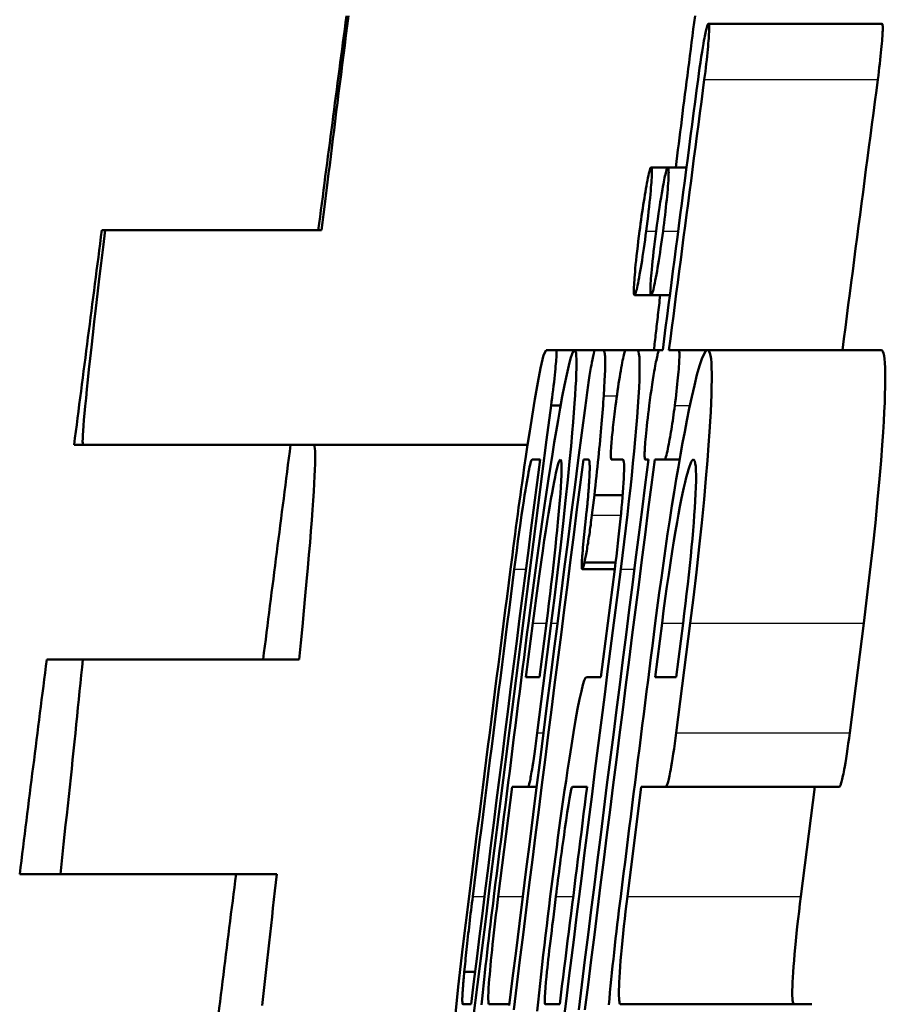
# Model space of a CAD drawing. Header units: millimetres. Extents: x 257 to 2036, y 206 to 1822.
# Tile 36 of 66: x 931.63 to 933.65, y 1614.92 to 1617.22. Entities that reach past the tile are written whole.
import ezdxf

# ---------------------------------------------------------------- set-up
doc = ezdxf.new("R2010")
doc.units = ezdxf.units.MM
doc.header["$LTSCALE"] = 7
doc.layers.add('Sichtbare Kanten(DIN)', color=7, linetype='Continuous', lineweight=50)
doc.layers.add('Sichtbare tangentiale Kanten(DIN)', color=3, linetype='Continuous', lineweight=25)

msp = doc.modelspace()

# ---------------------------------------------------------------- linework, layer by layer
at = {"layer": 'Sichtbare Kanten(DIN)'}
for p, q in [((933.2348, 1617.209), (933.639, 1617.209)), ((933.1013, 1616.8743), (933.1401, 1616.8743)), ((933.1401, 1616.8743), (933.1835, 1616.8743)), ((931.8218, 1616.7277), (931.8295, 1616.7277)), ((931.8295, 1616.7277), (932.3337, 1616.7277)), ((933.0624, 1616.5764), (933.1012, 1616.5764)), ((933.1012, 1616.5764), (933.1446, 1616.5764)), ((932.8568, 1616.4487), (932.8801, 1616.4487)), ((932.8801, 1616.4487), (932.9229, 1616.4487)), ((932.9229, 1616.4487), (932.9704, 1616.4487)), ((932.9704, 1616.4487), (932.9882, 1616.4487)), ((932.9882, 1616.4487), (933.0418, 1616.4487)), ((933.0418, 1616.4487), (933.0684, 1616.4487)), ((933.0684, 1616.4487), (933.1206, 1616.4487)), ((933.1206, 1616.4487), (933.128, 1616.4487)), ((933.1426, 1616.4487), (933.1652, 1616.4487)), ((933.1652, 1616.4487), (933.2326, 1616.4487)), ((933.2326, 1616.4487), (933.6368, 1616.4487)), ((932.8681, 1616.3191), (932.8903, 1616.3191)), ((931.7783, 1616.2277), (931.7572, 1616.2277)), ((931.7783, 1616.2277), (932.2824, 1616.2277)), ((932.2824, 1616.2277), (932.3154, 1616.2277)), ((932.8134, 1616.2277), (932.3154, 1616.2277)), ((932.8424, 1616.1933), (932.8238, 1616.1933)), ((932.9552, 1616.1933), (932.9434, 1616.1933)), ((933.0354, 1616.1933), (933.0088, 1616.1933)), ((933.095, 1616.1933), (933.0876, 1616.1933)), ((933.1322, 1616.1933), (933.1096, 1616.1933)), ((933.1322, 1616.1933), (933.1674, 1616.1933)), ((932.9633, 1616.0637), (932.9689, 1616.1102)), ((932.9689, 1616.1102), (933.0349, 1616.1102)), ((932.9509, 1616.0715), (932.9424, 1615.9883)), ((932.9408, 1615.938), (933.0164, 1615.938)), ((932.9457, 1615.9535), (933.0183, 1615.9535)), ((933.0164, 1615.938), (932.9843, 1615.6865)), ((932.8095, 1615.6865), (932.8255, 1615.8122)), ((932.8359, 1615.5569), (932.8684, 1615.8122)), ((932.8573, 1615.8122), (932.8413, 1615.6865)), ((933.1105, 1615.6865), (933.1265, 1615.8122)), ((933.1754, 1615.8122), (933.1594, 1615.6865)), ((933.1596, 1615.5569), (933.1921, 1615.8122)), ((933.5962, 1615.8122), (933.5637, 1615.5569)), ((931.6934, 1615.7277), (931.7774, 1615.7277)), ((931.7774, 1615.7277), (932.2816, 1615.7277)), ((932.8095, 1615.6865), (932.8413, 1615.6865)), ((932.9504, 1615.6865), (932.9843, 1615.6865)), ((933.1105, 1615.6865), (933.1594, 1615.6865)), ((932.745, 1615.1758), (932.7771, 1615.4311)), ((932.8145, 1615.4311), (932.7771, 1615.4311)), ((932.8145, 1615.4311), (932.8345, 1615.4311)), ((932.9519, 1615.4311), (932.918, 1615.4311)), ((933.0459, 1615.1758), (933.0781, 1615.4311)), ((933.1353, 1615.4311), (933.0781, 1615.4311)), ((933.1353, 1615.4311), (933.5394, 1615.4311)), ((933.4821, 1615.4311), (933.4499, 1615.1758)), ((931.7251, 1615.2277), (931.6304, 1615.2277)), ((932.2292, 1615.2277), (931.7251, 1615.2277)), ((932.6659, 1614.9998), (932.691, 1614.9998)), ((932.6631, 1614.9243), (932.6816, 1614.9243)), ((932.7238, 1614.9243), (932.7508, 1614.9243)), ((932.7508, 1614.9243), (932.7709, 1614.9243)), ((932.8544, 1614.9243), (932.8883, 1614.9243)), ((933.0303, 1614.9243), (933.0716, 1614.9243)), ((933.0716, 1614.9243), (933.4756, 1614.9243))]:
    msp.add_line(p, q, dxfattribs=at)
at = {"layer": 'Sichtbare Kanten(DIN)', "flags": 128}
for points in [[(932.3337, 1616.7277), (932.3359, 1616.7458), (932.3381, 1616.7641), (932.3404, 1616.7827), (932.3427, 1616.8015), (932.3451, 1616.8206), (932.3475, 1616.84), (932.3499, 1616.8596), (932.3524, 1616.8794), (932.3549, 1616.8995), (932.3574, 1616.9198), (932.36, 1616.9404), (932.3626, 1616.9612), (932.3652, 1616.9823), (932.3679, 1617.0036), (932.3706, 1617.025), (932.3733, 1617.0468), (932.3761, 1617.0687), (932.3789, 1617.0908), (932.3817, 1617.1131), (932.3846, 1617.1357), (932.3875, 1617.1584), (932.3904, 1617.1813), (932.3934, 1617.2044), (932.3964, 1617.2277)], [(933.1586, 1616.8743), (933.1602, 1616.8878), (933.1619, 1616.9015), (933.1637, 1616.9152), (933.1654, 1616.9291), (933.1671, 1616.9431), (933.1689, 1616.9572), (933.1707, 1616.9713), (933.1725, 1616.9856), (933.1743, 1617), (933.1761, 1617.0145), (933.178, 1617.0291), (933.1799, 1617.0438), (933.1817, 1617.0586), (933.1836, 1617.0735), (933.1855, 1617.0885), (933.1874, 1617.1036), (933.1894, 1617.1188), (933.1913, 1617.1341), (933.1933, 1617.1495), (933.1953, 1617.1649), (933.1973, 1617.1805), (933.1993, 1617.1961), (933.2013, 1617.2119), (933.2033, 1617.2277)], [(933.2348, 1617.209), (933.2344, 1617.2088), (933.234, 1617.2085), (933.2335, 1617.2078), (933.233, 1617.2069), (933.2325, 1617.2056), (933.2319, 1617.2041), (933.2313, 1617.2022), (933.2307, 1617.2), (933.23, 1617.1974), (933.2293, 1617.1945), (933.2285, 1617.1913), (933.2278, 1617.1878), (933.227, 1617.184), (933.2261, 1617.1798), (933.2253, 1617.1753), (933.2242, 1617.1698), (933.2229, 1617.1626), (933.2214, 1617.1539), (933.2197, 1617.1435), (933.2179, 1617.1316), (933.2159, 1617.1189), (933.2141, 1617.106), (933.2122, 1617.0927), (933.2104, 1617.0793)], [(933.225, 1617.0793), (933.2262, 1617.0885), (933.2274, 1617.0977), (933.2285, 1617.1068), (933.2296, 1617.1157), (933.2306, 1617.1245), (933.2315, 1617.133), (933.2323, 1617.1412), (933.2331, 1617.1489), (933.2337, 1617.156), (933.2343, 1617.1626), (933.2348, 1617.1687), (933.2352, 1617.1744), (933.2355, 1617.1796), (933.2358, 1617.1845), (933.236, 1617.1891), (933.2362, 1617.1932), (933.2363, 1617.1969), (933.2363, 1617.2001), (933.2362, 1617.2029), (933.2361, 1617.2051), (933.2359, 1617.2068), (933.2356, 1617.208), (933.2352, 1617.2087), (933.2348, 1617.209)], [(933.639, 1617.209), (933.6394, 1617.2087), (933.6397, 1617.208), (933.64, 1617.2068), (933.6402, 1617.2051), (933.6404, 1617.2029), (933.6404, 1617.2001), (933.6404, 1617.1969), (933.6404, 1617.1932), (933.6402, 1617.1891), (933.64, 1617.1846), (933.6397, 1617.1797), (933.6393, 1617.1744), (933.6389, 1617.1687), (933.6384, 1617.1626), (933.6379, 1617.156), (933.6372, 1617.1489), (933.6365, 1617.1412), (933.6356, 1617.1331), (933.6347, 1617.1245), (933.6337, 1617.1158), (933.6326, 1617.1068), (933.6315, 1617.0977), (933.6304, 1617.0885), (933.6292, 1617.0793)], [(933.2104, 1617.0793), (933.207, 1617.0531), (933.2035, 1617.0268), (933.2001, 1617.0005), (933.1966, 1616.9742), (933.1932, 1616.9479), (933.1897, 1616.9217), (933.1863, 1616.8954), (933.1828, 1616.8691), (933.1794, 1616.8428), (933.1759, 1616.8166), (933.1725, 1616.7903), (933.1691, 1616.764), (933.1656, 1616.7377), (933.1622, 1616.7114), (933.1588, 1616.6852), (933.1553, 1616.6589), (933.1519, 1616.6326), (933.1485, 1616.6063), (933.1451, 1616.5801), (933.1417, 1616.5538), (933.1383, 1616.5275), (933.1348, 1616.5012), (933.1314, 1616.475), (933.128, 1616.4487)], [(933.1426, 1616.4487), (933.146, 1616.475), (933.1494, 1616.5012), (933.1529, 1616.5275), (933.1563, 1616.5538), (933.1597, 1616.5801), (933.1631, 1616.6063), (933.1665, 1616.6326), (933.17, 1616.6589), (933.1734, 1616.6852), (933.1768, 1616.7114), (933.1802, 1616.7377), (933.1837, 1616.764), (933.1871, 1616.7903), (933.1905, 1616.8166), (933.194, 1616.8428), (933.1974, 1616.8691), (933.2009, 1616.8954), (933.2043, 1616.9217), (933.2078, 1616.9479), (933.2112, 1616.9742), (933.2147, 1617.0005), (933.2181, 1617.0268), (933.2216, 1617.0531), (933.225, 1617.0793)], [(933.6292, 1617.0793), (933.6257, 1617.0531), (933.6223, 1617.0268), (933.6188, 1617.0005), (933.6153, 1616.9742), (933.6119, 1616.9479), (933.6084, 1616.9217), (933.605, 1616.8954), (933.6015, 1616.8691), (933.5981, 1616.8428), (933.5946, 1616.8166), (933.5912, 1616.7903), (933.5878, 1616.764), (933.5843, 1616.7377), (933.5809, 1616.7114), (933.5775, 1616.6852), (933.574, 1616.6589), (933.5706, 1616.6326), (933.5672, 1616.6063), (933.5637, 1616.5801), (933.5603, 1616.5538), (933.5569, 1616.5275), (933.5535, 1616.5012), (933.5501, 1616.475), (933.5467, 1616.4487)], [(933.1013, 1616.8743), (933.1007, 1616.8739), (933.1, 1616.8728), (933.0991, 1616.8709), (933.0982, 1616.8681), (933.0972, 1616.8645), (933.0961, 1616.8601), (933.095, 1616.8551), (933.0938, 1616.8496), (933.0926, 1616.8436), (933.0914, 1616.8374), (933.0902, 1616.8309), (933.089, 1616.8243), (933.0878, 1616.8174), (933.0866, 1616.8102), (933.0853, 1616.8027), (933.0841, 1616.7949), (933.0828, 1616.7868), (933.0816, 1616.7784), (933.0803, 1616.7698), (933.079, 1616.7611), (933.0778, 1616.7523), (933.0766, 1616.7434), (933.0754, 1616.7344), (933.0742, 1616.7253)], [(933.0896, 1616.7253), (933.0911, 1616.737), (933.0926, 1616.7486), (933.094, 1616.7602), (933.0953, 1616.7714), (933.0965, 1616.7824), (933.0976, 1616.793), (933.0986, 1616.8028), (933.0995, 1616.8116), (933.1002, 1616.8197), (933.1008, 1616.827), (933.1013, 1616.8335), (933.1017, 1616.8394), (933.1021, 1616.8449), (933.1024, 1616.8499), (933.1026, 1616.8546), (933.1028, 1616.8588), (933.1029, 1616.8625), (933.1029, 1616.8657), (933.1028, 1616.8684), (933.1026, 1616.8706), (933.1024, 1616.8722), (933.1021, 1616.8734), (933.1017, 1616.8741), (933.1013, 1616.8743)], [(933.1401, 1616.8743), (933.1396, 1616.8741), (933.1391, 1616.8735), (933.1386, 1616.8726), (933.138, 1616.8712), (933.1373, 1616.8694), (933.1366, 1616.8672), (933.1359, 1616.8645), (933.1351, 1616.8614), (933.1343, 1616.8579), (933.1334, 1616.8541), (933.1325, 1616.8499), (933.1316, 1616.8453), (933.1306, 1616.8404), (933.1296, 1616.8352), (933.1286, 1616.8295), (933.1274, 1616.8227), (933.1259, 1616.8143), (933.1243, 1616.8044), (933.1224, 1616.7931), (933.1204, 1616.7804), (933.1185, 1616.767), (933.1165, 1616.7534), (933.1146, 1616.7395), (933.1127, 1616.7253)], [(933.1288, 1616.7253), (933.13, 1616.7348), (933.1312, 1616.7442), (933.1323, 1616.7536), (933.1335, 1616.7629), (933.1345, 1616.772), (933.1355, 1616.781), (933.1365, 1616.7898), (933.1374, 1616.7984), (933.1382, 1616.8067), (933.139, 1616.8147), (933.1397, 1616.8225), (933.1403, 1616.83), (933.1408, 1616.8371), (933.1413, 1616.8437), (933.1416, 1616.8497), (933.1418, 1616.855), (933.1419, 1616.8597), (933.142, 1616.8638), (933.1419, 1616.8672), (933.1417, 1616.8698), (933.1414, 1616.8718), (933.141, 1616.8732), (933.1406, 1616.874), (933.1401, 1616.8743)], [(931.7783, 1616.2277), (931.7777, 1616.2286), (931.7773, 1616.2314), (931.7771, 1616.2359), (931.7772, 1616.2423), (931.7776, 1616.2504), (931.7782, 1616.2604), (931.779, 1616.2721), (931.7801, 1616.2857), (931.7815, 1616.3009), (931.7831, 1616.318), (931.7849, 1616.3367), (931.7869, 1616.3572), (931.7892, 1616.3793), (931.7918, 1616.4031), (931.7945, 1616.4286), (931.7975, 1616.4556), (931.8008, 1616.4843), (931.8042, 1616.5146), (931.8079, 1616.5465), (931.8118, 1616.5798), (931.8159, 1616.6147), (931.8202, 1616.6509), (931.8248, 1616.6886), (931.8295, 1616.7277)], [(933.0742, 1616.7253), (933.0726, 1616.7136), (933.0712, 1616.702), (933.0698, 1616.6905), (933.0685, 1616.6792), (933.0673, 1616.6682), (933.0661, 1616.6576), (933.0651, 1616.6479), (933.0643, 1616.639), (933.0636, 1616.6309), (933.0629, 1616.6237), (933.0624, 1616.6172), (933.062, 1616.6113), (933.0616, 1616.6058), (933.0613, 1616.6007), (933.0611, 1616.5961), (933.061, 1616.5919), (933.0609, 1616.5882), (933.0609, 1616.5849), (933.061, 1616.5822), (933.0611, 1616.5801), (933.0613, 1616.5784), (933.0616, 1616.5773), (933.062, 1616.5766), (933.0624, 1616.5764)], [(933.0624, 1616.5764), (933.063, 1616.5766), (933.0635, 1616.5774), (933.0642, 1616.5788), (933.0649, 1616.5807), (933.0657, 1616.5832), (933.0666, 1616.5863), (933.0675, 1616.5901), (933.0685, 1616.5944), (933.0696, 1616.5992), (933.0707, 1616.6047), (933.0719, 1616.6108), (933.0731, 1616.6174), (933.0744, 1616.6246), (933.0758, 1616.6323), (933.0771, 1616.6402), (933.0785, 1616.6486), (933.0799, 1616.6574), (933.0813, 1616.6665), (933.0827, 1616.6759), (933.0842, 1616.6855), (933.0855, 1616.6953), (933.0869, 1616.7052), (933.0883, 1616.7152), (933.0896, 1616.7253)], [(933.1127, 1616.7253), (933.1111, 1616.7133), (933.1096, 1616.7014), (933.1082, 1616.6895), (933.1068, 1616.6779), (933.1056, 1616.6665), (933.1044, 1616.6555), (933.1034, 1616.6454), (933.1025, 1616.6364), (933.1018, 1616.6284), (933.1012, 1616.6213), (933.1007, 1616.615), (933.1003, 1616.6094), (933.1, 1616.6041), (933.0997, 1616.5992), (933.0996, 1616.5948), (933.0995, 1616.5908), (933.0994, 1616.5873), (933.0995, 1616.5843), (933.0996, 1616.5818), (933.0998, 1616.5798), (933.1, 1616.5783), (933.1003, 1616.5772), (933.1007, 1616.5766), (933.1012, 1616.5764)], [(933.1012, 1616.5764), (933.1017, 1616.5766), (933.1023, 1616.5774), (933.103, 1616.5788), (933.1038, 1616.5807), (933.1046, 1616.5832), (933.1055, 1616.5863), (933.1064, 1616.5901), (933.1075, 1616.5944), (933.1085, 1616.5992), (933.1097, 1616.6047), (933.1109, 1616.6107), (933.1121, 1616.6174), (933.1135, 1616.6246), (933.1148, 1616.6322), (933.1162, 1616.6402), (933.1176, 1616.6486), (933.119, 1616.6573), (933.1204, 1616.6665), (933.1219, 1616.6759), (933.1233, 1616.6855), (933.1247, 1616.6953), (933.1261, 1616.7052), (933.1274, 1616.7152), (933.1288, 1616.7253)], [(933.1077, 1616.4487), (933.1082, 1616.4535), (933.1087, 1616.4583), (933.1093, 1616.4632), (933.1098, 1616.4681), (933.1104, 1616.4731), (933.111, 1616.4781), (933.1115, 1616.4832), (933.1121, 1616.4883), (933.1127, 1616.4935), (933.1133, 1616.4987), (933.1139, 1616.5039), (933.1145, 1616.5092), (933.1151, 1616.5146), (933.1158, 1616.52), (933.1164, 1616.5254), (933.117, 1616.5309), (933.1177, 1616.5364), (933.1183, 1616.542), (933.119, 1616.5476), (933.1196, 1616.5533), (933.1203, 1616.559), (933.121, 1616.5647), (933.1217, 1616.5705), (933.1223, 1616.5764)], [(932.8568, 1616.4487), (932.8505, 1616.4366), (932.8433, 1616.4061), (932.8371, 1616.3728), (932.8304, 1616.3339), (932.8239, 1616.2945), (932.8183, 1616.2594), (932.8135, 1616.2281), (932.8093, 1616.2003), (932.8057, 1616.176), (932.8028, 1616.1557), (932.8005, 1616.1396), (932.7985, 1616.1256), (932.7966, 1616.1113), (932.7945, 1616.0966), (932.7925, 1616.0817), (932.7905, 1616.0664), (932.7884, 1616.0509), (932.7863, 1616.0352), (932.7842, 1616.0193), (932.7821, 1616.0032), (932.78, 1615.987), (932.7779, 1615.9707), (932.7758, 1615.9544), (932.7737, 1615.938)], [(932.9229, 1616.4487), (932.9203, 1616.4466), (932.9172, 1616.4401), (932.9135, 1616.4288), (932.9092, 1616.4126), (932.9044, 1616.3916), (932.8993, 1616.3671), (932.8942, 1616.3406), (932.8892, 1616.3131), (932.8844, 1616.2856), (932.8799, 1616.2592), (932.8756, 1616.233), (932.8711, 1616.2058), (932.8667, 1616.1776), (932.8621, 1616.1483), (932.8575, 1616.1179), (932.8528, 1616.0863), (932.8481, 1616.0537), (932.8433, 1616.0204), (932.8386, 1615.9867), (932.8339, 1615.9526), (932.8292, 1615.918), (932.8246, 1615.8831), (932.82, 1615.8478), (932.8154, 1615.8122)], [(932.8681, 1616.3191), (932.8693, 1616.3284), (932.8705, 1616.3377), (932.8717, 1616.347), (932.8728, 1616.3562), (932.8738, 1616.3652), (932.8749, 1616.374), (932.8758, 1616.3824), (932.8767, 1616.3904), (932.8774, 1616.3977), (932.8781, 1616.4045), (932.8787, 1616.4108), (932.8792, 1616.4165), (932.8797, 1616.4217), (932.8801, 1616.4266), (932.8804, 1616.4309), (932.8806, 1616.4348), (932.8808, 1616.4382), (932.8809, 1616.4411), (932.8809, 1616.4436), (932.8809, 1616.4455), (932.8807, 1616.4469), (932.8806, 1616.4479), (932.8803, 1616.4485), (932.8801, 1616.4487)], [(932.8684, 1615.8122), (932.8758, 1615.8715), (932.883, 1615.9303), (932.8898, 1615.9882), (932.8962, 1616.0444), (932.902, 1616.0983), (932.907, 1616.1464), (932.9112, 1616.1886), (932.9146, 1616.225), (932.9173, 1616.2556), (932.9194, 1616.2808), (932.9212, 1616.3031), (932.9228, 1616.3242), (932.9242, 1616.3438), (932.9253, 1616.3619), (932.9262, 1616.3784), (932.9268, 1616.3934), (932.9272, 1616.4067), (932.9273, 1616.4182), (932.9272, 1616.4277), (932.9268, 1616.4354), (932.9262, 1616.4413), (932.9253, 1616.4454), (932.9243, 1616.4479), (932.9229, 1616.4487)], [(932.9704, 1616.4487), (932.9696, 1616.4478), (932.9686, 1616.445), (932.9674, 1616.4404), (932.966, 1616.4342), (932.9645, 1616.427), (932.9631, 1616.4198), (932.9619, 1616.4132), (932.961, 1616.408), (932.9602, 1616.4035), (932.9594, 1616.3988), (932.9586, 1616.394), (932.9578, 1616.389), (932.957, 1616.3838), (932.9562, 1616.3785), (932.9553, 1616.3729), (932.9545, 1616.3672), (932.9537, 1616.3614), (932.9528, 1616.3555), (932.952, 1616.3496), (932.9512, 1616.3436), (932.9503, 1616.3375), (932.9495, 1616.3314), (932.9487, 1616.3253), (932.9479, 1616.3191)], [(932.9907, 1616.3423), (932.9919, 1616.3612), (932.9928, 1616.3772), (932.9935, 1616.3905), (932.994, 1616.4014), (932.9942, 1616.4102), (932.9944, 1616.4171), (932.9944, 1616.4224), (932.9943, 1616.4264), (932.9942, 1616.4295), (932.9941, 1616.4323), (932.9939, 1616.4348), (932.9936, 1616.4371), (932.9934, 1616.4391), (932.993, 1616.4409), (932.9927, 1616.4425), (932.9923, 1616.4439), (932.9919, 1616.4451), (932.9914, 1616.4461), (932.9909, 1616.447), (932.9904, 1616.4476), (932.9899, 1616.4481), (932.9894, 1616.4484), (932.9888, 1616.4486), (932.9882, 1616.4487)], [(933.0418, 1616.4487), (933.0413, 1616.4485), (933.0408, 1616.4478), (933.0402, 1616.4467), (933.0396, 1616.445), (933.039, 1616.4429), (933.0382, 1616.4403), (933.0374, 1616.4371), (933.0366, 1616.4334), (933.0357, 1616.4292), (933.0347, 1616.4245), (933.0337, 1616.4193), (933.0326, 1616.4135), (933.0315, 1616.4072), (933.0303, 1616.4005), (933.0291, 1616.3936), (933.0279, 1616.3862), (933.0267, 1616.3786), (933.0255, 1616.3706), (933.0243, 1616.3623), (933.0231, 1616.3539), (933.0218, 1616.3454), (933.0207, 1616.3367), (933.0195, 1616.3279), (933.0183, 1616.3191)], [(933.0302, 1615.938), (933.0342, 1615.97), (933.0382, 1616.0019), (933.042, 1616.0337), (933.0458, 1616.0652), (933.0493, 1616.0962), (933.0527, 1616.1266), (933.0558, 1616.1564), (933.0588, 1616.1853), (933.0615, 1616.2133), (933.064, 1616.2404), (933.0663, 1616.2666), (933.0683, 1616.292), (933.0701, 1616.3165), (933.0717, 1616.3394), (933.0729, 1616.3603), (933.0737, 1616.3791), (933.0742, 1616.3959), (933.0744, 1616.4104), (933.0742, 1616.4226), (933.0737, 1616.4323), (933.0728, 1616.4396), (933.0716, 1616.4447), (933.0701, 1616.4477), (933.0684, 1616.4487)], [(933.1206, 1616.4487), (933.1202, 1616.4486), (933.1197, 1616.4481), (933.1193, 1616.4474), (933.1188, 1616.4463), (933.1182, 1616.4449), (933.1176, 1616.4432), (933.117, 1616.4411), (933.1163, 1616.4386), (933.1156, 1616.4357), (933.1148, 1616.4326), (933.1141, 1616.4291), (933.1133, 1616.4252), (933.1124, 1616.4211), (933.1116, 1616.4166), (933.1107, 1616.4117), (933.1096, 1616.4057), (933.1083, 1616.3983), (933.1068, 1616.3896), (933.1052, 1616.3795), (933.1035, 1616.3681), (933.1017, 1616.3562), (933.1, 1616.344), (933.0983, 1616.3316), (933.0967, 1616.3191)], [(933.2326, 1616.4487), (933.2288, 1616.4466), (933.2244, 1616.44), (933.2194, 1616.4285), (933.2139, 1616.4122), (933.2079, 1616.3909), (933.2018, 1616.3663), (933.1957, 1616.3397), (933.1899, 1616.3121), (933.1844, 1616.2847), (933.1793, 1616.2584), (933.1744, 1616.2322), (933.1695, 1616.2051), (933.1646, 1616.1769), (933.1596, 1616.1477), (933.1546, 1616.1173), (933.1496, 1616.0859), (933.1445, 1616.0533), (933.1395, 1616.0201), (933.1346, 1615.9864), (933.1297, 1615.9523), (933.1249, 1615.9178), (933.1201, 1615.883), (933.1155, 1615.8478), (933.1109, 1615.8122)], [(933.1563, 1616.3191), (933.1573, 1616.3276), (933.1584, 1616.336), (933.1594, 1616.3444), (933.1604, 1616.3527), (933.1613, 1616.3609), (933.1621, 1616.3688), (933.1629, 1616.3766), (933.1636, 1616.384), (933.1643, 1616.3911), (933.1648, 1616.3978), (933.1653, 1616.4043), (933.1658, 1616.4104), (933.1661, 1616.4162), (933.1665, 1616.4217), (933.1667, 1616.4267), (933.1669, 1616.4313), (933.1669, 1616.4354), (933.1669, 1616.439), (933.1669, 1616.442), (933.1667, 1616.4445), (933.1664, 1616.4463), (933.1661, 1616.4477), (933.1657, 1616.4484), (933.1652, 1616.4487)], [(933.1921, 1615.8122), (933.1995, 1615.872), (933.2066, 1615.9314), (933.2132, 1615.9898), (933.2192, 1616.0464), (933.2246, 1616.1006), (933.2289, 1616.149), (933.2324, 1616.1912), (933.2351, 1616.2274), (933.2372, 1616.2578), (933.2387, 1616.2825), (933.2399, 1616.3047), (933.2409, 1616.3255), (933.2416, 1616.3449), (933.2421, 1616.3629), (933.2423, 1616.3793), (933.2423, 1616.3941), (933.242, 1616.4072), (933.2414, 1616.4185), (933.2406, 1616.428), (933.2395, 1616.4356), (933.2381, 1616.4414), (933.2365, 1616.4455), (933.2347, 1616.4479), (933.2326, 1616.4487)], [(933.6368, 1616.4487), (933.6389, 1616.4479), (933.6407, 1616.4455), (933.6423, 1616.4414), (933.6436, 1616.4355), (933.6447, 1616.4279), (933.6456, 1616.4185), (933.6462, 1616.4072), (933.6465, 1616.3941), (933.6465, 1616.3792), (933.6463, 1616.3628), (933.6458, 1616.3449), (933.6451, 1616.3255), (933.6441, 1616.3046), (933.6429, 1616.2824), (933.6414, 1616.2576), (933.6393, 1616.2273), (933.6366, 1616.191), (933.6331, 1616.1488), (933.6287, 1616.1004), (933.6234, 1616.0463), (933.6174, 1615.9896), (933.6108, 1615.9313), (933.6037, 1615.872), (933.5962, 1615.8122)], [(932.9689, 1616.1102), (932.9701, 1616.1216), (932.9714, 1616.1329), (932.9726, 1616.1441), (932.9738, 1616.1551), (932.975, 1616.166), (932.9761, 1616.1768), (932.9772, 1616.1875), (932.9783, 1616.198), (932.9793, 1616.2084), (932.9803, 1616.2186), (932.9813, 1616.2288), (932.9823, 1616.2387), (932.9832, 1616.2485), (932.984, 1616.2581), (932.9849, 1616.2674), (932.9857, 1616.2766), (932.9864, 1616.2855), (932.9872, 1616.2942), (932.9878, 1616.3027), (932.9885, 1616.3111), (932.9891, 1616.3192), (932.9897, 1616.3271), (932.9902, 1616.3348), (932.9907, 1616.3423)], [(932.687, 1614.8913), (932.6969, 1614.9706), (932.7068, 1615.0499), (932.7167, 1615.1292), (932.7266, 1615.2085), (932.7366, 1615.2878), (932.7466, 1615.3671), (932.7566, 1615.4464), (932.7666, 1615.5257), (932.7767, 1615.6051), (932.7868, 1615.6844), (932.7969, 1615.7637), (932.807, 1615.8431), (932.8171, 1615.9224), (932.8273, 1616.0017), (932.8374, 1616.0811), (932.8476, 1616.1604), (932.8578, 1616.2397), (932.8681, 1616.3191)], [(932.9479, 1616.3191), (932.9397, 1616.2555), (932.9315, 1616.192), (932.9233, 1616.1285), (932.9152, 1616.065), (932.907, 1616.0014), (932.8989, 1615.9379), (932.8908, 1615.8744), (932.8827, 1615.8108), (932.8746, 1615.7473), (932.8665, 1615.6838), (932.8584, 1615.6203), (932.8504, 1615.5568), (932.8423, 1615.4933), (932.8343, 1615.4297), (932.8263, 1615.3662), (932.8183, 1615.3027), (932.8103, 1615.2392), (932.8023, 1615.1757), (932.7943, 1615.1122), (932.7864, 1615.0487), (932.7785, 1614.9852), (932.7705, 1614.9217)], [(933.0183, 1616.3191), (933.0175, 1616.3126), (933.0167, 1616.3061), (933.0159, 1616.2996), (933.0151, 1616.2932), (933.0143, 1616.2868), (933.0136, 1616.2805), (933.0129, 1616.2742), (933.0122, 1616.2681), (933.0116, 1616.2622), (933.011, 1616.2564), (933.0104, 1616.2508), (933.0099, 1616.2455), (933.0095, 1616.2404), (933.009, 1616.2355), (933.0087, 1616.2308), (933.0083, 1616.2258), (933.0079, 1616.2201), (933.0076, 1616.2141), (933.0073, 1616.2082), (933.0073, 1616.2028), (933.0074, 1616.1985), (933.0077, 1616.1956), (933.0081, 1616.1939), (933.0088, 1616.1933)], [(933.0967, 1616.3191), (933.0954, 1616.3095), (933.0942, 1616.2999), (933.0931, 1616.2904), (933.092, 1616.281), (933.091, 1616.2719), (933.0901, 1616.263), (933.0893, 1616.2548), (933.0886, 1616.2472), (933.0879, 1616.2403), (933.0874, 1616.234), (933.087, 1616.2283), (933.0867, 1616.2231), (933.0864, 1616.2183), (933.0862, 1616.2139), (933.086, 1616.2099), (933.0859, 1616.2064), (933.0859, 1616.2032), (933.086, 1616.2004), (933.0861, 1616.1982), (933.0863, 1616.1964), (933.0865, 1616.195), (933.0868, 1616.1941), (933.0872, 1616.1935), (933.0876, 1616.1933)], [(933.1322, 1616.1933), (933.1329, 1616.1937), (933.1337, 1616.1949), (933.1346, 1616.197), (933.1355, 1616.1999), (933.1366, 1616.2036), (933.1377, 1616.2081), (933.1389, 1616.2131), (933.14, 1616.2184), (933.1411, 1616.2239), (933.1422, 1616.2294), (933.1433, 1616.2348), (933.1442, 1616.2401), (933.1452, 1616.2457), (933.1462, 1616.2515), (933.1473, 1616.2575), (933.1483, 1616.2637), (933.1493, 1616.2702), (933.1503, 1616.2769), (933.1514, 1616.2837), (933.1524, 1616.2906), (933.1534, 1616.2976), (933.1543, 1616.3047), (933.1553, 1616.3118), (933.1563, 1616.3191)], [(932.2816, 1615.7277), (932.2854, 1615.7668), (932.2891, 1615.8046), (932.2925, 1615.8409), (932.2957, 1615.8757), (932.2987, 1615.9091), (932.3016, 1615.9409), (932.3042, 1615.9712), (932.3066, 1615.9999), (932.3088, 1616.027), (932.3108, 1616.0524), (932.3125, 1616.0762), (932.3141, 1616.0983), (932.3154, 1616.1188), (932.3165, 1616.1375), (932.3174, 1616.1545), (932.3181, 1616.1698), (932.3185, 1616.1833), (932.3187, 1616.1951), (932.3187, 1616.205), (932.3185, 1616.2132), (932.3181, 1616.2195), (932.3174, 1616.2241), (932.3165, 1616.2268), (932.3154, 1616.2277)], [(932.8424, 1616.1933), (932.8356, 1616.1404), (932.8288, 1616.0876), (932.822, 1616.0347), (932.8152, 1615.9818), (932.8084, 1615.9289), (932.8017, 1615.876), (932.7949, 1615.8231), (932.7882, 1615.7703), (932.7815, 1615.7174), (932.7747, 1615.6645), (932.768, 1615.6116), (932.7613, 1615.5587), (932.7546, 1615.5059), (932.748, 1615.453), (932.7413, 1615.4001), (932.7346, 1615.3472), (932.7279, 1615.2944), (932.7213, 1615.2415), (932.7147, 1615.1886), (932.708, 1615.1358), (932.7014, 1615.0829), (932.6948, 1615.03), (932.6882, 1614.9772), (932.6816, 1614.9243)], [(932.781, 1614.9112), (932.7882, 1614.9695), (932.7955, 1615.0277), (932.8028, 1615.086), (932.8101, 1615.1443), (932.8174, 1615.2025), (932.8247, 1615.2608), (932.8321, 1615.3191), (932.8394, 1615.3774), (932.8468, 1615.4356), (932.8541, 1615.4939), (932.8615, 1615.5522), (932.8689, 1615.6105), (932.8763, 1615.6688), (932.8837, 1615.727), (932.8912, 1615.7853), (932.8986, 1615.8436), (932.906, 1615.9019), (932.9135, 1615.9602), (932.921, 1616.0185), (932.9284, 1616.0768), (932.9359, 1616.135), (932.9434, 1616.1933)], [(932.7823, 1615.938), (932.7852, 1615.96), (932.788, 1615.9819), (932.7909, 1616.0034), (932.7938, 1616.0246), (932.7967, 1616.0454), (932.7995, 1616.0649), (932.8021, 1616.0822), (932.8044, 1616.0974), (932.8065, 1616.1107), (932.8083, 1616.122), (932.81, 1616.132), (932.8115, 1616.1412), (932.813, 1616.1497), (932.8144, 1616.1575), (932.8158, 1616.1645), (932.817, 1616.1708), (932.8182, 1616.1764), (932.8193, 1616.1811), (932.8203, 1616.185), (932.8212, 1616.1881), (932.822, 1616.1904), (932.8227, 1616.1921), (932.8233, 1616.193), (932.8238, 1616.1933)], [(932.8255, 1615.8122), (932.8292, 1615.8413), (932.833, 1615.8703), (932.8369, 1615.899), (932.8408, 1615.9271), (932.8447, 1615.9545), (932.8485, 1615.9811), (932.8522, 1616.0057), (932.8557, 1616.0284), (932.859, 1616.0492), (932.8621, 1616.0681), (932.865, 1616.0853), (932.8677, 1616.101), (932.8703, 1616.1156), (932.8727, 1616.129), (932.8751, 1616.1413), (932.8774, 1616.1524), (932.8795, 1616.1623), (932.8815, 1616.1708), (932.8833, 1616.1779), (932.8849, 1616.1836), (932.8864, 1616.1879), (932.8877, 1616.191), (932.8889, 1616.1928), (932.89, 1616.1933)], [(932.89, 1616.1933), (932.891, 1616.1924), (932.8919, 1616.1896), (932.8925, 1616.1847), (932.8927, 1616.1778), (932.8927, 1616.1686), (932.8924, 1616.1573), (932.8917, 1616.1443), (932.8909, 1616.13), (932.8898, 1616.1147), (932.8886, 1616.0987), (932.8872, 1616.0821), (932.8857, 1616.0651), (932.884, 1616.0475), (932.8823, 1616.029), (932.8803, 1616.0098), (932.8783, 1615.9898), (932.876, 1615.9689), (932.8736, 1615.9474), (932.8712, 1615.9256), (932.8686, 1615.9034), (932.8659, 1615.8809), (932.8631, 1615.8582), (932.8603, 1615.8353), (932.8573, 1615.8122)], [(933.095, 1616.1933), (933.0875, 1616.135), (933.08, 1616.0768), (933.0725, 1616.0185), (933.0651, 1615.9602), (933.0576, 1615.9019), (933.0501, 1615.8436), (933.0427, 1615.7853), (933.0353, 1615.727), (933.0279, 1615.6688), (933.0205, 1615.6105), (933.0131, 1615.5522), (933.0057, 1615.4939), (932.9983, 1615.4356), (932.9909, 1615.3774), (932.9836, 1615.3191), (932.9763, 1615.2608), (932.9689, 1615.2025), (932.9616, 1615.1443), (932.9543, 1615.086), (932.947, 1615.0277), (932.9397, 1614.9695), (932.9325, 1614.9112)], [(932.947, 1614.9112), (932.9543, 1614.9695), (932.9616, 1615.0277), (932.9689, 1615.086), (932.9762, 1615.1443), (932.9835, 1615.2025), (932.9909, 1615.2608), (932.9982, 1615.3191), (933.0055, 1615.3774), (933.0129, 1615.4356), (933.0203, 1615.4939), (933.0277, 1615.5522), (933.0351, 1615.6105), (933.0425, 1615.6688), (933.0499, 1615.727), (933.0573, 1615.7853), (933.0648, 1615.8436), (933.0722, 1615.9019), (933.0797, 1615.9602), (933.0871, 1616.0185), (933.0946, 1616.0768), (933.1021, 1616.135), (933.1096, 1616.1933)], [(932.9552, 1616.1933), (932.9556, 1616.1933), (932.9559, 1616.193), (932.9562, 1616.1927), (932.9565, 1616.1921), (932.9568, 1616.1914), (932.957, 1616.1906), (932.9572, 1616.1895), (932.9574, 1616.1883), (932.9576, 1616.1869), (932.9577, 1616.1853), (932.9578, 1616.1836), (932.9579, 1616.1816), (932.958, 1616.1794), (932.958, 1616.1771), (932.958, 1616.1746), (932.958, 1616.1718), (932.958, 1616.1689), (932.9579, 1616.1658), (932.9578, 1616.1625), (932.9577, 1616.159), (932.9575, 1616.1553), (932.9573, 1616.1514), (932.9571, 1616.1473), (932.9568, 1616.143)], [(933.0354, 1616.1933), (933.0363, 1616.1927), (933.0371, 1616.1907), (933.0377, 1616.1873), (933.0381, 1616.1824), (933.0383, 1616.176), (933.0382, 1616.1682), (933.0379, 1616.1592), (933.0375, 1616.1494), (933.0369, 1616.139), (933.0362, 1616.1281), (933.0354, 1616.117), (933.0345, 1616.1057), (933.0335, 1616.0939), (933.0324, 1616.0817), (933.0313, 1616.0689), (933.03, 1616.0556), (933.0285, 1616.0418), (933.027, 1616.0276), (933.0254, 1616.0131), (933.0238, 1615.9984), (933.022, 1615.9835), (933.0202, 1615.9685), (933.0183, 1615.9533), (933.0164, 1615.938)], [(933.1265, 1615.8122), (933.1303, 1615.8411), (933.1341, 1615.8697), (933.138, 1615.8979), (933.142, 1615.9256), (933.1461, 1615.9528), (933.1502, 1615.9793), (933.1541, 1616.0039), (933.158, 1616.0266), (933.1616, 1616.0475), (933.1651, 1616.0666), (933.1683, 1616.084), (933.1714, 1616.0998), (933.1745, 1616.1146), (933.1774, 1616.1282), (933.1802, 1616.1407), (933.1829, 1616.1519), (933.1855, 1616.1619), (933.188, 1616.1705), (933.1903, 1616.1777), (933.1925, 1616.1835), (933.1945, 1616.1879), (933.1963, 1616.1909), (933.198, 1616.1927), (933.1996, 1616.1933)], [(933.1996, 1616.1933), (933.2013, 1616.1924), (933.2028, 1616.1896), (933.204, 1616.1846), (933.2049, 1616.1776), (933.2055, 1616.1683), (933.2057, 1616.1568), (933.2057, 1616.1437), (933.2053, 1616.1293), (933.2046, 1616.1138), (933.2038, 1616.0977), (933.2028, 1616.0811), (933.2017, 1616.0642), (933.2004, 1616.0465), (933.1989, 1616.0281), (933.1972, 1616.009), (933.1954, 1615.989), (933.1934, 1615.9682), (933.1912, 1615.9468), (933.1889, 1615.925), (933.1864, 1615.9029), (933.1838, 1615.8806), (933.1811, 1615.858), (933.1783, 1615.8352), (933.1754, 1615.8122)], [(932.9568, 1616.143), (932.9567, 1616.1408), (932.9566, 1616.1385), (932.9564, 1616.1361), (932.9563, 1616.1337), (932.9561, 1616.1311), (932.9559, 1616.1285), (932.9557, 1616.1259), (932.9555, 1616.1231), (932.9553, 1616.1203), (932.9551, 1616.1175), (932.9548, 1616.1145), (932.9546, 1616.1115), (932.9543, 1616.1084), (932.9541, 1616.1053), (932.9538, 1616.1021), (932.9535, 1616.0989), (932.9532, 1616.0956), (932.9529, 1616.0923), (932.9526, 1616.0889), (932.9522, 1616.0855), (932.9519, 1616.0821), (932.9516, 1616.0786), (932.9512, 1616.075), (932.9509, 1616.0715)], [(932.9457, 1615.9535), (932.9463, 1615.9563), (932.947, 1615.9594), (932.9476, 1615.9626), (932.9483, 1615.9659), (932.949, 1615.9694), (932.9496, 1615.9731), (932.9504, 1615.977), (932.9511, 1615.981), (932.9518, 1615.9852), (932.9525, 1615.9896), (932.9533, 1615.9941), (932.9541, 1615.9988), (932.9548, 1616.0036), (932.9556, 1616.0086), (932.9564, 1616.0137), (932.9572, 1616.019), (932.958, 1616.0244), (932.9587, 1616.0299), (932.9595, 1616.0354), (932.9603, 1616.041), (932.961, 1616.0466), (932.9618, 1616.0523), (932.9625, 1616.058), (932.9633, 1616.0637)], [(932.9424, 1615.9883), (932.9421, 1615.9843), (932.9417, 1615.9804), (932.9414, 1615.9766), (932.9411, 1615.973), (932.9408, 1615.9695), (932.9405, 1615.9662), (932.9403, 1615.963), (932.9401, 1615.96), (932.9399, 1615.9572), (932.9398, 1615.9546), (932.9397, 1615.9522), (932.9396, 1615.9499), (932.9395, 1615.9479), (932.9395, 1615.9461), (932.9395, 1615.9444), (932.9396, 1615.943), (932.9397, 1615.9418), (932.9397, 1615.9407), (932.9399, 1615.9399), (932.94, 1615.9392), (932.9402, 1615.9386), (932.9404, 1615.9383), (932.9406, 1615.9381), (932.9408, 1615.938)], [(932.7737, 1615.938), (932.7696, 1615.9062), (932.7656, 1615.8745), (932.7615, 1615.8427), (932.7575, 1615.8109), (932.7534, 1615.7792), (932.7494, 1615.7474), (932.7453, 1615.7157), (932.7413, 1615.6839), (932.7373, 1615.6521), (932.7332, 1615.6204), (932.7292, 1615.5886), (932.7252, 1615.5569), (932.7211, 1615.5251), (932.7171, 1615.4933), (932.7131, 1615.4616), (932.7091, 1615.4298), (932.7051, 1615.3981), (932.7011, 1615.3663), (932.6971, 1615.3346), (932.6931, 1615.3028), (932.6891, 1615.2711), (932.6851, 1615.2393), (932.6811, 1615.2075), (932.6771, 1615.1758)], [(932.6858, 1615.1758), (932.6898, 1615.2075), (932.6937, 1615.2393), (932.6977, 1615.2711), (932.7017, 1615.3028), (932.7057, 1615.3346), (932.7097, 1615.3663), (932.7137, 1615.3981), (932.7177, 1615.4298), (932.7218, 1615.4616), (932.7258, 1615.4933), (932.7298, 1615.5251), (932.7338, 1615.5569), (932.7378, 1615.5886), (932.7419, 1615.6204), (932.7459, 1615.6521), (932.7499, 1615.6839), (932.754, 1615.7157), (932.758, 1615.7474), (932.7621, 1615.7792), (932.7661, 1615.8109), (932.7702, 1615.8427), (932.7742, 1615.8745), (932.7783, 1615.9062), (932.7823, 1615.938)], [(932.8978, 1614.8899), (932.9037, 1614.9376), (932.9097, 1614.9852), (932.9156, 1615.0328), (932.9216, 1615.0805), (932.9276, 1615.1281), (932.9335, 1615.1757), (932.9395, 1615.2234), (932.9455, 1615.271), (932.9515, 1615.3186), (932.9575, 1615.3663), (932.9635, 1615.4139), (932.9696, 1615.4615), (932.9756, 1615.5092), (932.9816, 1615.5568), (932.9877, 1615.6045), (932.9937, 1615.6521), (932.9998, 1615.6998), (933.0059, 1615.7474), (933.0119, 1615.795), (933.018, 1615.8427), (933.0241, 1615.8903), (933.0302, 1615.938)], [(932.9408, 1615.938), (932.9409, 1615.938), (932.9411, 1615.9381), (932.9412, 1615.9382), (932.9414, 1615.9384), (932.9415, 1615.9386), (932.9417, 1615.9388), (932.9419, 1615.9391), (932.942, 1615.9395), (932.9422, 1615.9399), (932.9424, 1615.9404), (932.9426, 1615.941), (932.9428, 1615.9416), (932.943, 1615.9422), (932.9432, 1615.9429), (932.9434, 1615.9437), (932.9437, 1615.9445), (932.9439, 1615.9454), (932.9441, 1615.9464), (932.9444, 1615.9474), (932.9446, 1615.9485), (932.9449, 1615.9496), (932.9452, 1615.9508), (932.9454, 1615.9521), (932.9457, 1615.9535)], [(932.8154, 1615.8122), (932.812, 1615.7857), (932.8087, 1615.7592), (932.8053, 1615.7327), (932.8019, 1615.7062), (932.7985, 1615.6796), (932.7952, 1615.6531), (932.7918, 1615.6266), (932.7884, 1615.6001), (932.7851, 1615.5736), (932.7817, 1615.547), (932.7784, 1615.5205), (932.775, 1615.494), (932.7717, 1615.4675), (932.7683, 1615.441), (932.765, 1615.4144), (932.7616, 1615.3879), (932.7583, 1615.3614), (932.7549, 1615.3349), (932.7516, 1615.3084), (932.7482, 1615.2819), (932.7449, 1615.2553), (932.7416, 1615.2288), (932.7382, 1615.2023), (932.7349, 1615.1758)], [(933.1109, 1615.8122), (933.1075, 1615.7857), (933.1041, 1615.7592), (933.1007, 1615.7327), (933.0974, 1615.7062), (933.094, 1615.6796), (933.0906, 1615.6531), (933.0872, 1615.6266), (933.0839, 1615.6001), (933.0805, 1615.5736), (933.0772, 1615.547), (933.0738, 1615.5205), (933.0704, 1615.494), (933.0671, 1615.4675), (933.0637, 1615.441), (933.0604, 1615.4144), (933.057, 1615.3879), (933.0537, 1615.3614), (933.0503, 1615.3349), (933.047, 1615.3084), (933.0436, 1615.2819), (933.0403, 1615.2553), (933.037, 1615.2288), (933.0336, 1615.2023), (933.0303, 1615.1758)], [(931.7251, 1615.2277), (931.7276, 1615.251), (931.7301, 1615.2741), (931.7326, 1615.2971), (931.7351, 1615.3198), (931.7375, 1615.3423), (931.7399, 1615.3647), (931.7423, 1615.3868), (931.7447, 1615.4087), (931.747, 1615.4304), (931.7492, 1615.4519), (931.7515, 1615.4732), (931.7537, 1615.4942), (931.7559, 1615.515), (931.758, 1615.5356), (931.7601, 1615.5559), (931.7622, 1615.576), (931.7642, 1615.5959), (931.7662, 1615.6155), (931.7682, 1615.6348), (931.7701, 1615.6539), (931.772, 1615.6728), (931.7738, 1615.6914), (931.7757, 1615.7097), (931.7774, 1615.7277)], [(932.9504, 1615.6865), (932.9482, 1615.6847), (932.9454, 1615.6788), (932.9422, 1615.6687), (932.9386, 1615.654), (932.9345, 1615.6352), (932.93, 1615.6124), (932.9253, 1615.5861), (932.9204, 1615.5572), (932.9155, 1615.5274), (932.9109, 1615.4979), (932.9066, 1615.47), (932.9029, 1615.445), (932.8997, 1615.4233), (932.8966, 1615.4016), (932.8934, 1615.3798), (932.8903, 1615.3577), (932.8873, 1615.3355), (932.8842, 1615.3131), (932.8812, 1615.2905), (932.8782, 1615.2678), (932.8752, 1615.245), (932.8722, 1615.222), (932.8692, 1615.199), (932.8663, 1615.1758)], [(932.8145, 1615.4311), (932.8148, 1615.4313), (932.8151, 1615.4316), (932.8155, 1615.4323), (932.8159, 1615.4333), (932.8163, 1615.4345), (932.8168, 1615.4361), (932.8173, 1615.438), (932.8179, 1615.4403), (932.8185, 1615.4429), (932.8191, 1615.4459), (932.8198, 1615.4492), (932.8205, 1615.4528), (932.8212, 1615.4568), (932.822, 1615.4611), (932.8228, 1615.4658), (932.8238, 1615.4714), (932.8249, 1615.4784), (932.8262, 1615.4868), (932.8277, 1615.4967), (932.8293, 1615.508), (932.831, 1615.5199), (932.8327, 1615.532), (932.8343, 1615.5444), (932.8359, 1615.5569)], [(933.1353, 1615.4311), (933.1358, 1615.4313), (933.1362, 1615.4316), (933.1368, 1615.4323), (933.1373, 1615.4333), (933.1379, 1615.4345), (933.1385, 1615.4361), (933.1392, 1615.438), (933.1399, 1615.4403), (933.1407, 1615.4429), (933.1414, 1615.4459), (933.1422, 1615.4492), (933.143, 1615.4528), (933.1439, 1615.4568), (933.1448, 1615.4611), (933.1457, 1615.4657), (933.1467, 1615.4714), (933.148, 1615.4784), (933.1494, 1615.4868), (933.1511, 1615.4967), (933.1528, 1615.508), (933.1546, 1615.5199), (933.1563, 1615.532), (933.1579, 1615.5444), (933.1596, 1615.5569)], [(933.5637, 1615.5569), (933.562, 1615.5444), (933.5604, 1615.532), (933.5587, 1615.5199), (933.5569, 1615.508), (933.5551, 1615.4967), (933.5535, 1615.4868), (933.5521, 1615.4784), (933.5508, 1615.4714), (933.5498, 1615.4657), (933.5488, 1615.4611), (933.548, 1615.4568), (933.5471, 1615.4528), (933.5463, 1615.4492), (933.5455, 1615.4459), (933.5447, 1615.4429), (933.544, 1615.4403), (933.5433, 1615.438), (933.5426, 1615.4361), (933.542, 1615.4345), (933.5414, 1615.4333), (933.5408, 1615.4323), (933.5403, 1615.4316), (933.5398, 1615.4313), (933.5394, 1615.4311)], [(932.8794, 1615.1758), (932.8805, 1615.1852), (932.8817, 1615.1947), (932.8829, 1615.2042), (932.8842, 1615.2138), (932.8854, 1615.2233), (932.8866, 1615.2328), (932.8879, 1615.2424), (932.8891, 1615.2519), (932.8904, 1615.2614), (932.8916, 1615.2708), (932.8929, 1615.2802), (932.8941, 1615.2896), (932.8954, 1615.2989), (932.8967, 1615.3082), (932.8982, 1615.319), (932.9004, 1615.3347), (932.903, 1615.3529), (932.9057, 1615.3713), (932.9083, 1615.3883), (932.9109, 1615.4035), (932.9132, 1615.4159), (932.9152, 1615.4246), (932.9168, 1615.4296), (932.918, 1615.4311)], [(932.9519, 1615.4311), (932.9492, 1615.41), (932.9466, 1615.3889), (932.9439, 1615.3678), (932.9412, 1615.3467), (932.9386, 1615.3255), (932.9359, 1615.3044), (932.9333, 1615.2833), (932.9306, 1615.2622), (932.9279, 1615.2411), (932.9253, 1615.2199), (932.9226, 1615.1988), (932.92, 1615.1777), (932.9173, 1615.1566), (932.9147, 1615.1355), (932.912, 1615.1144), (932.9094, 1615.0932), (932.9067, 1615.0721), (932.9041, 1615.051), (932.9015, 1615.0299), (932.8988, 1615.0088), (932.8962, 1614.9877), (932.8935, 1614.9665), (932.8909, 1614.9454), (932.8883, 1614.9243)], [(932.1948, 1614.9214), (932.1972, 1614.9426), (932.1996, 1614.9636), (932.202, 1614.9845), (932.2043, 1615.0054), (932.2067, 1615.0261), (932.209, 1615.0468), (932.2113, 1615.0673), (932.2136, 1615.0878), (932.2159, 1615.1081), (932.2182, 1615.1283), (932.2204, 1615.1484), (932.2226, 1615.1684), (932.2248, 1615.1883), (932.227, 1615.2081), (932.2292, 1615.2277)], [(932.6771, 1615.1758), (932.6628, 1615.0593), (932.6519, 1614.9647), (932.6453, 1614.9021)], [(932.6659, 1614.9998), (932.6665, 1615.0058), (932.6671, 1615.012), (932.6677, 1615.0183), (932.6684, 1615.0247), (932.669, 1615.0313), (932.6697, 1615.038), (932.6705, 1615.0449), (932.6712, 1615.0519), (932.672, 1615.059), (932.6728, 1615.0663), (932.6736, 1615.0737), (932.6744, 1615.0813), (932.6753, 1615.0889), (932.6762, 1615.0966), (932.6771, 1615.1043), (932.678, 1615.1121), (932.6789, 1615.12), (932.6799, 1615.1279), (932.6808, 1615.1358), (932.6818, 1615.1437), (932.6828, 1615.1517), (932.6838, 1615.1597), (932.6848, 1615.1678), (932.6858, 1615.1758)], [(932.7349, 1615.1758), (932.7329, 1615.1592), (932.7308, 1615.1427), (932.7288, 1615.1263), (932.7268, 1615.1099), (932.7248, 1615.0936), (932.7229, 1615.0774), (932.721, 1615.0613), (932.7192, 1615.0453), (932.7173, 1615.0294), (932.7155, 1615.0136), (932.7138, 1614.9979), (932.7121, 1614.9824), (932.7104, 1614.967), (932.7088, 1614.952), (932.7072, 1614.9372), (932.7057, 1614.9228)], [(932.7238, 1614.9243), (932.723, 1614.925), (932.7224, 1614.9272), (932.722, 1614.9309), (932.7218, 1614.9364), (932.7219, 1614.9436), (932.7222, 1614.9524), (932.7227, 1614.9622), (932.7234, 1614.9725), (932.7242, 1614.9831), (932.7251, 1614.9937), (932.726, 1615.0042), (932.727, 1615.0151), (932.728, 1615.0266), (932.7292, 1615.0385), (932.7305, 1615.0509), (932.7318, 1615.0638), (932.7333, 1615.0771), (932.7348, 1615.0908), (932.7364, 1615.1046), (932.738, 1615.1186), (932.7397, 1615.1327), (932.7414, 1615.147), (932.7432, 1615.1614), (932.745, 1615.1758)], [(932.8663, 1615.1758), (932.8635, 1615.1529), (932.8606, 1615.13), (932.8579, 1615.1072), (932.8551, 1615.0844), (932.8525, 1615.0618), (932.8499, 1615.0392), (932.8473, 1615.0168), (932.8448, 1614.9945), (932.8424, 1614.9726), (932.8401, 1614.951), (932.8378, 1614.9296), (932.8356, 1614.9086)], [(932.8544, 1614.9243), (932.8537, 1614.9253), (932.8533, 1614.9284), (932.8532, 1614.9339), (932.8534, 1614.9417), (932.854, 1614.9516), (932.855, 1614.9633), (932.8561, 1614.9758), (932.8573, 1614.9882), (932.8585, 1614.9998), (932.8595, 1615.01), (932.8605, 1615.0192), (932.8616, 1615.0288), (932.8628, 1615.0389), (932.864, 1615.0494), (932.8653, 1615.0604), (932.8666, 1615.0718), (932.868, 1615.0836), (932.8695, 1615.0957), (932.871, 1615.1083), (932.8726, 1615.1212), (932.8742, 1615.1344), (932.8759, 1615.1479), (932.8776, 1615.1617), (932.8794, 1615.1758)], [(933.0303, 1615.1758), (933.0282, 1615.1592), (933.0262, 1615.1428), (933.0242, 1615.1263), (933.0223, 1615.11), (933.0203, 1615.0937), (933.0185, 1615.0775), (933.0166, 1615.0614), (933.0148, 1615.0454), (933.0131, 1615.0294), (933.0114, 1615.0136), (933.0098, 1614.998), (933.0082, 1614.9824), (933.0067, 1614.967), (933.0052, 1614.952), (933.0038, 1614.9372), (933.0025, 1614.9228)], [(933.0303, 1614.9243), (933.0294, 1614.9247), (933.0286, 1614.9257), (933.0278, 1614.9276), (933.0272, 1614.9303), (933.0267, 1614.9339), (933.0263, 1614.9384), (933.0261, 1614.9438), (933.026, 1614.9503), (933.0261, 1614.9577), (933.0263, 1614.9663), (933.0267, 1614.9761), (933.0272, 1614.9871), (933.028, 1614.9994), (933.0289, 1615.0126), (933.03, 1615.0265), (933.0312, 1615.0412), (933.0326, 1615.0565), (933.0342, 1615.0726), (933.0359, 1615.0892), (933.0377, 1615.1061), (933.0396, 1615.1233), (933.0416, 1615.1406), (933.0438, 1615.1582), (933.0459, 1615.1758)], [(933.4499, 1615.1758), (933.4477, 1615.1581), (933.4456, 1615.1405), (933.4435, 1615.1231), (933.4416, 1615.1059), (933.4398, 1615.089), (933.4381, 1615.0724), (933.4365, 1615.0562), (933.4351, 1615.0409), (933.4339, 1615.0262), (933.4328, 1615.0123), (933.4319, 1614.999), (933.4311, 1614.9867), (933.4306, 1614.9757), (933.4302, 1614.966), (933.43, 1614.9575), (933.4299, 1614.95), (933.43, 1614.9437), (933.4302, 1614.9383), (933.4306, 1614.9339), (933.4311, 1614.9303), (933.4317, 1614.9276), (933.4325, 1614.9257), (933.4333, 1614.9247), (933.4342, 1614.9243)], [(932.6631, 1614.9243), (932.6625, 1614.9246), (932.6621, 1614.9254), (932.6617, 1614.927), (932.6614, 1614.9293), (932.6613, 1614.9322), (932.6613, 1614.9354), (932.6613, 1614.9386), (932.6614, 1614.9416), (932.6615, 1614.9442), (932.6617, 1614.9468), (932.6618, 1614.9495), (932.662, 1614.9525), (932.6622, 1614.9556), (932.6625, 1614.9589), (932.6627, 1614.9624), (932.663, 1614.9661), (932.6633, 1614.9698), (932.6637, 1614.9738), (932.664, 1614.9778), (932.6644, 1614.982), (932.6647, 1614.9863), (932.6651, 1614.9907), (932.6655, 1614.9952), (932.6659, 1614.9998)], [(932.7512, 1614.9241), (932.7508, 1614.9243)]]:
    msp.add_lwpolyline(points, dxfattribs=at)
at = {"layer": 'Sichtbare Kanten(DIN)'}
for radius, start, end in [(320.8, 172.493029, 172.583093), (321.3, 172.594699, 172.684603), (320.8, 172.673138, 172.763166), (321.3, 172.774488, 172.864355), (320.8, 172.853175, 172.943167)]:
    msp.add_arc((1250.4419, 1575.3162), radius, start, end, dxfattribs=at)
at = {"layer": 'Sichtbare tangentiale Kanten(DIN)'}
for p, q in [((933.225, 1617.0793), (933.6292, 1617.0793)), ((933.0896, 1616.7253), (933.1127, 1616.7253)), ((933.1288, 1616.7253), (933.164, 1616.7253)), ((932.9907, 1616.3423), (933.0214, 1616.3423)), ((933.1563, 1616.3191), (933.1913, 1616.3191)), ((932.9633, 1616.0637), (933.0308, 1616.0637)), ((932.7823, 1615.938), (932.8096, 1615.938)), ((933.0302, 1615.938), (933.0622, 1615.938)), ((932.8255, 1615.8122), (932.8573, 1615.8122)), ((932.8684, 1615.8122), (932.8829, 1615.8122)), ((933.1265, 1615.8122), (933.1754, 1615.8122)), ((933.1921, 1615.8122), (933.5962, 1615.8122)), ((932.8359, 1615.5569), (932.8504, 1615.5569)), ((933.1596, 1615.5569), (933.5637, 1615.5569)), ((932.6858, 1615.1758), (932.713, 1615.1758)), ((932.745, 1615.1758), (932.8023, 1615.1758)), ((932.8794, 1615.1758), (932.9197, 1615.1758)), ((933.0459, 1615.1758), (933.4499, 1615.1758))]:
    msp.add_line(p, q, dxfattribs=at)

doc.saveas('drawing.dxf')
